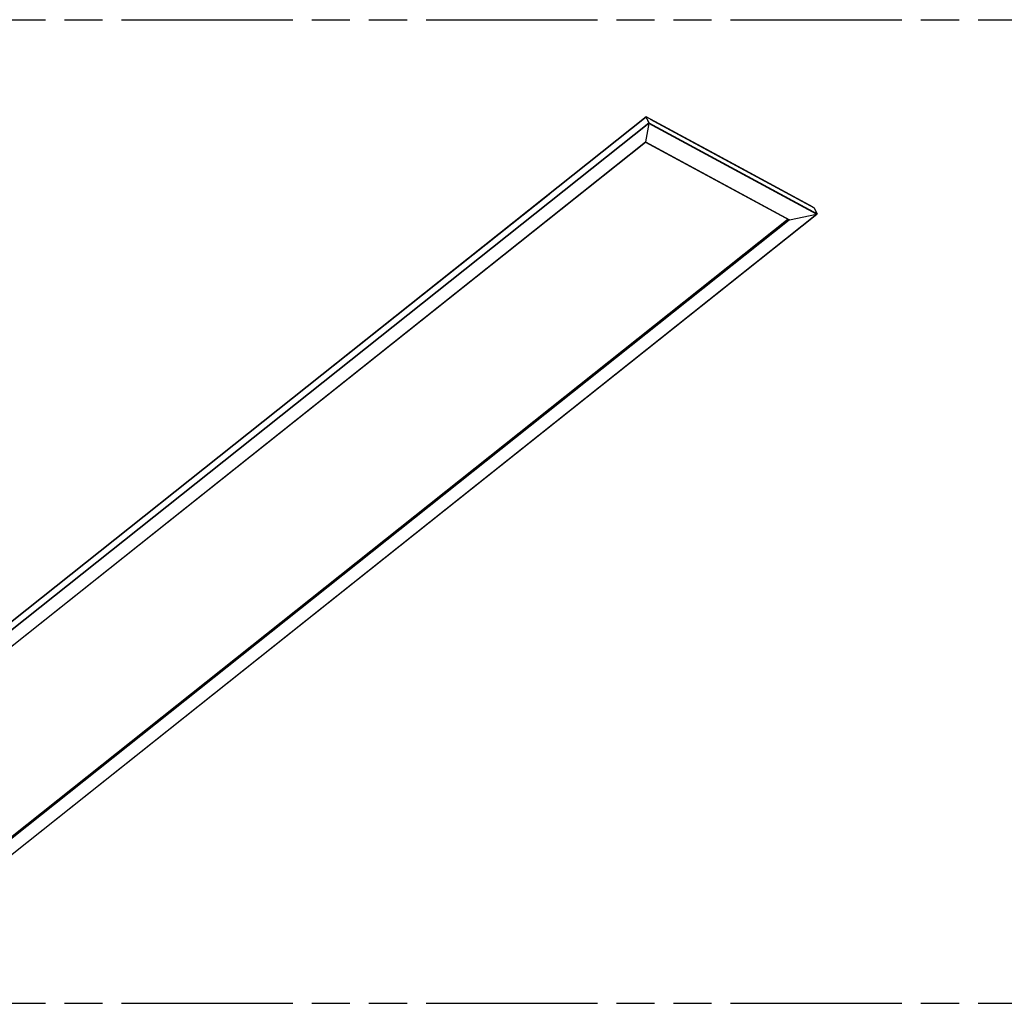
# Model space of a CAD drawing. Header units: millimetres. Extents: x 0 to 210, y 0 to 297.
# Tile 15 of 17: x 75 to 125, y 207 to 257. Entities that reach past the tile are written whole.
import ezdxf

# ---------------------------------------------------------------- set-up
doc = ezdxf.new("R2010")
doc.units = ezdxf.units.MM
doc.header["$LTSCALE"] = 19.36
doc.linetypes.add('PHANTOM', pattern=[0.8, 0.45, -0.05, 0.1, -0.05, 0.1, -0.05])
doc.layers.get('0').update_dxf_attribs({"linetype": 'CONTINUOUS'})
doc.layers.add('DEFAULT_3', color=7, linetype='PHANTOM')

msp = doc.modelspace()

# ---------------------------------------------------------------- linework, layer by layer
at = {"color": 9, "linetype": 'Continuous'}
for p, q in [((107.2668209, 252.3823147), (63.0428675, 217.2280874)), ((63.1738832, 216.940965), (107.3978366, 252.0951923)), ((107.4023372, 252.0540072), (63.2153912, 216.9291976)), ((107.3978366, 252.0951923), (115.9547006, 247.4661492)), ((115.9301948, 247.4406557), (107.4023372, 252.0540072)), ((64.5884785, 217.2147003), (107.2359128, 251.1157309)), ((107.2359128, 251.1157309), (114.5571076, 247.155153)), ((75.9112802, 227.4608809), (102.3346298, 248.465164)), ((71.7432488, 212.3158461), (115.9301948, 247.4406557)), ((115.8118489, 247.743863), (115.8236849, 247.7532716)), ((71.9069729, 213.2788335), (114.5322027, 247.1622134)), ((114.5571076, 247.155153), (71.9096733, 213.2541224))]:
    msp.add_line(p, q, dxfattribs=at)
at = {"color": 6, "linetype": 'Continuous'}
for p, q in [((107.261853, 252.3858103), (63.046633, 217.2385253)), ((107.3113348, 252.2865003), (107.2668209, 252.3823147)), ((107.3978366, 252.0951923), (107.3550319, 252.1909073)), ((64.5994471, 217.2194905), (107.2334107, 251.1098131)), ((71.7390788, 212.305983), (115.9484758, 247.4486393)), ((115.8674194, 247.6582206), (115.9547006, 247.4661492)), ((115.9383131, 247.4430542), (115.9301948, 247.4406557)), ((115.9504134, 247.4502629), (115.9484935, 247.4486256)), ((114.4830271, 247.1865933), (71.88572, 213.3254095)), ((98.4383022, 245.3762124), (98.4105234, 245.3590354)), ((98.4105234, 245.3590354), (98.3867892, 245.3385795)), ((97.6703148, 244.7706372), (97.6465904, 244.7501742)), ((97.6980706, 244.7878147), (97.6703148, 244.7706372))]:
    msp.add_line(p, q, dxfattribs=at)
at = {"color": 7, "linetype": 'Continuous'}
for p, q in [((110.3177067, 250.7408847), (107.2637443, 252.3861718)), ((107.2668209, 252.3823147), (107.3978366, 252.0951923)), ((107.4023372, 252.0540072), (107.2359128, 251.1157309)), ((115.8236849, 247.7532716), (107.4883355, 252.262481)), ((107.2312426, 251.1096221), (114.537302, 247.157232)), ((115.7548988, 247.7927917), (110.3177067, 250.7408847)), ((114.5571076, 247.155153), (115.9301948, 247.4406557)), ((115.9139999, 247.5601049), (115.8236849, 247.7532716)), ((115.9348419, 247.5129321), (115.9139999, 247.5601049)), ((115.9382841, 247.4429127), (115.9301948, 247.4406557)), ((115.9547006, 247.4661492), (115.9348419, 247.5129321))]:
    msp.add_line(p, q, dxfattribs=at)
at = {"color": 6, "linetype": 'Continuous'}
for points in [[(107.259351, 252.3798924), (107.2603017, 252.3830026), (107.2613555, 252.3851663), (107.2621283, 252.3860264)], [(107.2621283, 252.3860264), (107.2627518, 252.3864541), (107.2641996, 252.3865603), (107.2654759, 252.385128), (107.2668209, 252.3823147)], [(107.3978366, 252.0951923), (107.4000097, 252.0902043), (107.4018979, 252.0849162), (107.4030946, 252.0795898)], [(107.4037126, 252.0742716), (107.4038658, 252.0689986), (107.4036273, 252.0638046), (107.4031869, 252.0587613), (107.4023372, 252.0540072)], [(107.2331319, 251.1095943), (107.2324894, 251.1091557), (107.2310336, 251.1090626), (107.2297551, 251.1105233), (107.2284117, 251.1133764)], [(107.2359128, 251.1157309), (107.2349554, 251.1126092), (107.2338951, 251.1104414), (107.2331319, 251.1095943)], [(115.8135293, 247.760973), (115.8136315, 247.7609621), (115.8179736, 247.7595073), (115.8212671, 247.7569217), (115.8236849, 247.7532716)], [(115.9484935, 247.4486256), (115.9449967, 247.4462414), (115.9383131, 247.4430542)], [(115.9547006, 247.4661492), (115.955433, 247.4602623), (115.9540598, 247.454982)], [(114.5571076, 247.155153), (114.5520198, 247.1541366), (114.5471184, 247.1539264), (114.5422269, 247.1544557), (114.5378749, 247.1559244), (114.5345924, 247.1585326), (114.5322027, 247.1622134)]]:
    msp.add_lwpolyline(points, dxfattribs=at)
at = {"color": 7, "linetype": 'Continuous'}
for points in [[(107.259351, 252.3798924), (107.2600563, 252.3829386), (107.2609898, 252.3850168), (107.2614715, 252.385507)], [(107.2621629, 252.3862105), (107.2635411, 252.3862694), (107.2637454, 252.386163)], [(107.2637454, 252.386163), (107.26509, 252.3849429), (107.2668209, 252.3823147)], [(107.3978366, 252.0951923), (107.399769, 252.0898149), (107.401259, 252.0844881), (107.4022825, 252.0792081), (107.4029119, 252.073987), (107.4032026, 252.0688232), (107.4031813, 252.0637538), (107.4028984, 252.0588197), (107.4023372, 252.0540072)], [(107.2312576, 251.1094798), (107.2301722, 251.1105722), (107.2284117, 251.1133764)], [(107.2359128, 251.1157309), (107.235159, 251.1128227), (107.2342099, 251.1107651), (107.2330683, 251.1094125), (107.2317254, 251.1092023), (107.2312576, 251.1094798)], [(115.8181677, 247.7584558), (115.8209783, 247.7565217), (115.8236849, 247.7532716)], [(115.9506702, 247.4504492), (115.9451582, 247.4463246), (115.9382841, 247.4429127)], [(115.9547006, 247.4661492), (115.955741, 247.4607053), (115.9543722, 247.4552646), (115.9506702, 247.4504492)], [(114.5571076, 247.155153), (114.552025, 247.1545117), (114.546998, 247.1545433), (114.542177, 247.1553734), (114.5378819, 247.1569351), (114.5372825, 247.1572426)]]:
    msp.add_lwpolyline(points, dxfattribs=at)
at = {"layer": 'DEFAULT_3', "color": 7, "linetype": 'PHANTOM'}
for p, q in [((49.6092481, 257.3303356), (149.6092481, 257.3303356)), ((49.6092481, 207.3303356), (149.6092481, 207.3303356))]:
    msp.add_line(p, q, dxfattribs=at)

doc.saveas('drawing.dxf')
